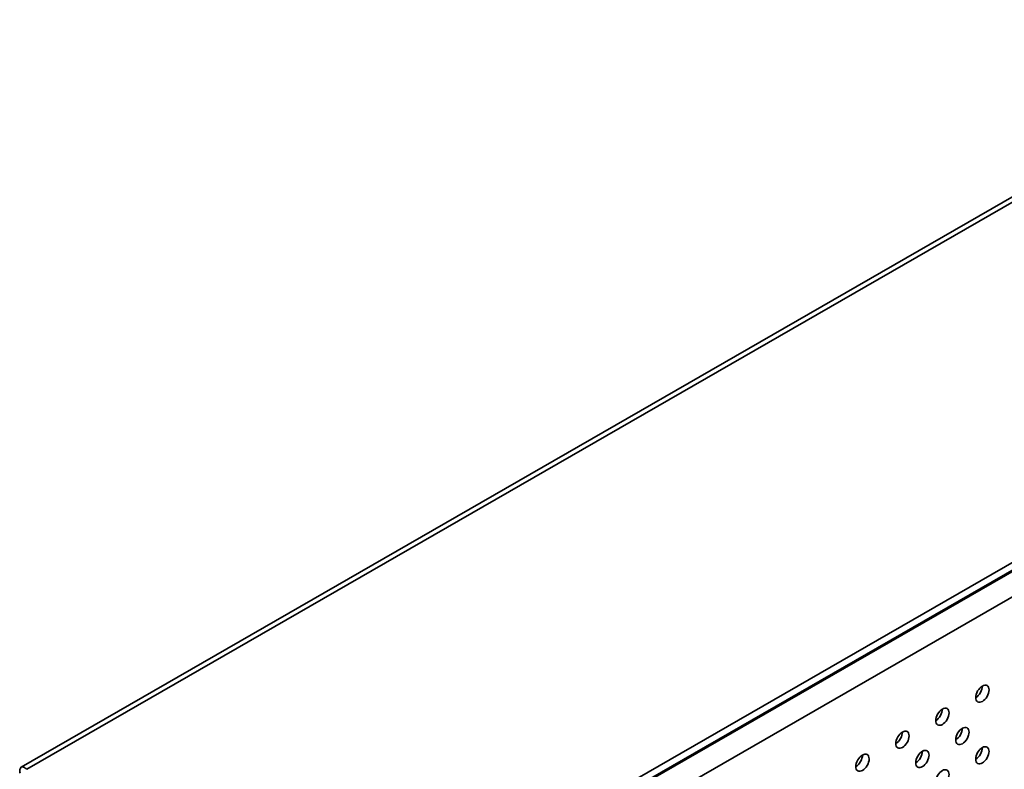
# Model space of a CAD drawing. Header units: millimetres. Extents: x 0 to 3360, y 0 to 2376.
# Tile 4 of 82: x 242 to 399, y 638 to 758. Entities that reach past the tile are written whole.
import ezdxf

# ---------------------------------------------------------------- set-up
doc = ezdxf.new("R2010")
doc.units = ezdxf.units.MM
doc.header["$LTSCALE"] = 8
doc.layers.add('Sichtbare Kanten(ISO)', color=7, linetype='Continuous', lineweight=35)
doc.layers.add('Sichtbare tangentiale Kanten(ISO)', color=7, linetype='Continuous', lineweight=35)

msp = doc.modelspace()

# ---------------------------------------------------------------- linework, layer by layer
at = {"layer": 'Sichtbare Kanten(ISO)'}
for p, q in [((242.26, 638.33), (780.01, 948.01)), ((293, 609.3), (831.46, 919.38)), ((293, 608.07), (831.46, 918.15))]:
    msp.add_line(p, q, dxfattribs=at)
for centre in [(395.36, 650.06), (388.99, 646.39), (392.17, 643.32), (382.63, 642.73), (395.36, 640.25), (376.26, 639.06), (385.81, 639.66), (388.99, 636.58)]:
    msp.add_ellipse(centre, major_axis=(-0.75, -1.3), ratio=0.578093, dxfattribs=at)
for centre in [(394.3, 650.67), (387.93, 647), (381.57, 643.34), (391.11, 643.93), (394.3, 640.86), (375.2, 639.67), (384.75, 640.27)]:
    msp.add_ellipse(centre, major_axis=(-0.75, -1.3), ratio=0.578093, start_param=0.783472, end_param=2.358121, dxfattribs=at)
msp.add_open_spline([(243.15, 638.01), (242.98, 638.17), (242.63, 638.4), (242.22, 638.39), (242.01, 638.04), (242.03, 637.62), (242.09, 637.39)], degree=3, dxfattribs=at)
at = {"layer": 'Sichtbare tangentiale Kanten(ISO)'}
for p, q in [((781.61, 948.09), (243.15, 638.01)), ((294.24, 608.58), (830.23, 917.24)), ((831.29, 913.77), (296.71, 605.93))]:
    msp.add_line(p, q, dxfattribs=at)

doc.saveas('drawing.dxf')
